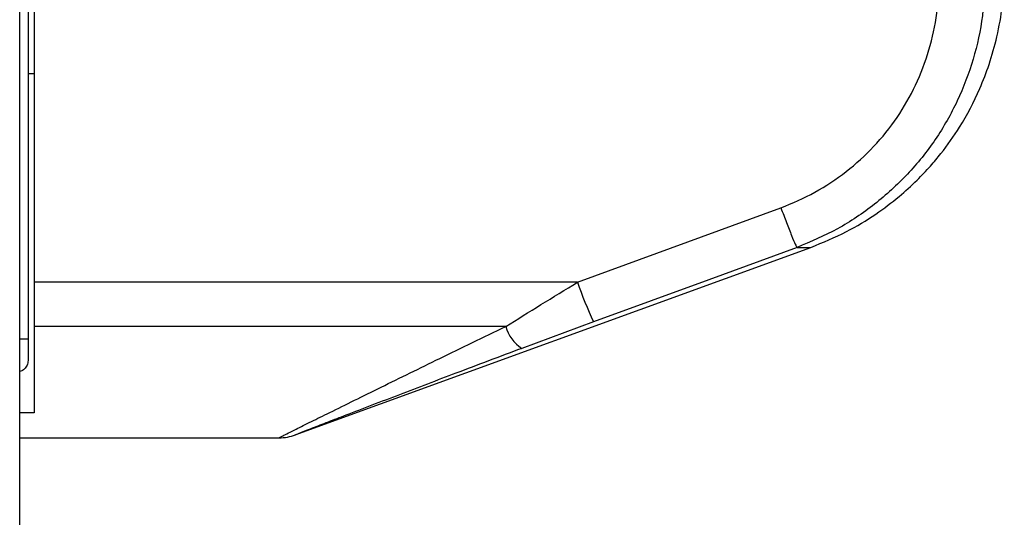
# Model space of a CAD drawing. Header units: millimetres. Extents: x 20 to 26059, y 28 to 17777.
# Tile 22 of 72: x 9228 to 9395, y 5930 to 6015. Entities that reach past the tile are written whole.
import ezdxf

# ---------------------------------------------------------------- set-up
doc = ezdxf.new("R2010")
doc.units = ezdxf.units.MM
doc.header["$LTSCALE"] = 2

msp = doc.modelspace()

# ---------------------------------------------------------------- linework, layer by layer
at = {"color": 8, "linetype": 'Continuous', "lineweight": 25}
for p, q in [((9228.01, 2354.33), (9228.01, 6573.93)), ((9360.21, 5976.2), (9362.56, 5976.2)), ((9228.02, 5960.6), (9229.46, 5960.6))]:
    msp.add_line(p, q, dxfattribs=at)
at = {"color": 7, "linetype": 'Continuous', "lineweight": 25}
for p, q in [((9228.02, 2354.33), (9228.02, 6573.92)), ((9229.46, 6572.77), (9229.46, 5960.6)), ((9230.46, 6016.67), (9230.46, 5970.27)), ((9229.46, 6005.77), (9230.46, 6005.77)), ((9322.88, 5970.27), (9357.47, 5982.93)), ((9274.85, 5944.27), (9362.56, 5976.2)), ((9322.88, 5970.27), (9230.46, 5970.27)), ((9230.46, 5970.27), (9230.46, 5962.72)), ((9325.61, 5963.53), (9313.39, 5959)), ((9310.66, 5962.72), (9230.46, 5962.72)), ((9230.46, 5962.72), (9230.46, 5948.03)), ((9229.46, 5960.6), (9229.46, 5957.14)), ((9230.46, 5948.03), (9228.02, 5948.03)), ((9228.02, 5943.77), (9272.11, 5943.77))]:
    msp.add_line(p, q, dxfattribs=at)
at = {"color": 7, "linetype": 'Continuous', "lineweight": 25, "flags": 128}
msp.add_lwpolyline([(9360.21, 5976.2), (9345.19, 5970.7), (9325.61, 5963.53)], dxfattribs=at)
at = {"color": 7, "linetype": 'Continuous', "lineweight": 25}
for centre, radius, start, end in [((9380.47, 5989.7), 60.78, 198.6471, 205.5035), ((9317.2, 5964.66), 6.82, 196.5285, 236.0789), ((9272.05, 5951.77), 8, 270.4548, 291.2232)]:
    msp.add_arc(centre, radius, start, end, dxfattribs=at)
for points, knots in [([(9392.18, 6023.18), (9392.11, 6020.65), (9391.97, 6015.6), (9390.31, 6008.17), (9387.64, 6001.07), (9383.88, 5994.46), (9379.13, 5988.53), (9373.51, 5983.42), (9367.21, 5979.15), (9362.54, 5977.18), (9360.21, 5976.2)], [0, 0, 0, 0, 0.125078, 0.249956, 0.375349, 0.500002, 0.625552, 0.749896, 0.87499, 1, 1, 1, 1]), ([(9362.56, 5976.2), (9364.61, 5977.04), (9368.45, 5978.61), (9373.42, 5981.64), (9377.39, 5984.64), (9380.46, 5987.43), (9382.8, 5989.89), (9385.28, 5992.85), (9388.3, 5997.13), (9390.99, 6002.27), (9392.99, 6007.48), (9394.31, 6012.2), (9395.26, 6017.5), (9395.39, 6021.23), (9395.46, 6023.18)], [0, 0, 0, 0, 0.1086505, 0.2036825, 0.2850907, 0.352854, 0.4069668, 0.4521976, 0.5424777, 0.6638175, 0.7362061, 0.8163729, 0.904302, 1, 1, 1, 1]), ([(9357.47, 5982.93), (9359.43, 5983.75), (9363.35, 5985.4), (9368.65, 5988.98), (9373.37, 5993.26), (9377.37, 5998.23), (9380.53, 6003.79), (9382.78, 6009.77), (9384.18, 6016.03), (9384.29, 6020.29), (9384.34, 6022.41)], [0, 0, 0, 0, 0.124405, 0.249474, 0.373855, 0.498989, 0.623387, 0.749223, 0.874701, 1, 1, 1, 1]), ([(9357.47, 5982.93), (9357.79, 5982.08), (9358.45, 5980.33), (9359.31, 5978.13), (9359.96, 5976.59), (9360.13, 5976.32), (9360.21, 5976.2)], [0, 0, 0, 0, 0.241934, 0.5, 0.758066, 1, 1, 1, 1]), ([(9310.66, 5962.72), (9312.65, 5963.96), (9316.66, 5966.46), (9320.8, 5968.99), (9322.88, 5970.27)], [0, 0, 0, 0, 0.496617, 1, 1, 1, 1]), ([(9313.39, 5959), (9309.64, 5957.59), (9302.57, 5954.93), (9294.09, 5951.69), (9287.87, 5949.31), (9283.8, 5947.74), (9280.37, 5946.42), (9277.52, 5945.31), (9275.34, 5944.46), (9274.96, 5944.32), (9274.79, 5944.25)], [0, 0, 0, 0, 0.2421217, 0.4555667, 0.5645927, 0.6735012, 0.7534727, 0.834987, 0.9299348, 1, 1, 1, 1]), ([(9229.46, 5957.14), (9229.44, 5956.86), (9229.39, 5956.31), (9228.97, 5955.62), (9228.49, 5955.18), (9228.14, 5955.08), (9228.02, 5955.05)], [0, 0, 0, 0, 0.300134, 0.601501, 0.872335, 1, 1, 1, 1])]:
    msp.add_open_spline(points, degree=3, knots=knots, dxfattribs=at)
at = {"color": 8, "linetype": 'Continuous', "lineweight": 25}
msp.add_open_spline([(9272.11, 5943.8), (9272.09, 5943.79), (9271.91, 5943.7), (9272.74, 5944.11), (9274.66, 5945.07), (9277.57, 5946.52), (9280.91, 5948.17), (9284.91, 5950.15), (9291.07, 5953.19), (9299.63, 5957.38), (9306.89, 5960.9), (9310.66, 5962.72)], degree=3, knots=[0, 0, 0, 0, 0.0097426, 0.088317, 0.1909962, 0.272582, 0.3561387, 0.4578169, 0.5607417, 0.7723196, 1, 1, 1, 1], dxfattribs=at)

doc.saveas('drawing.dxf')
